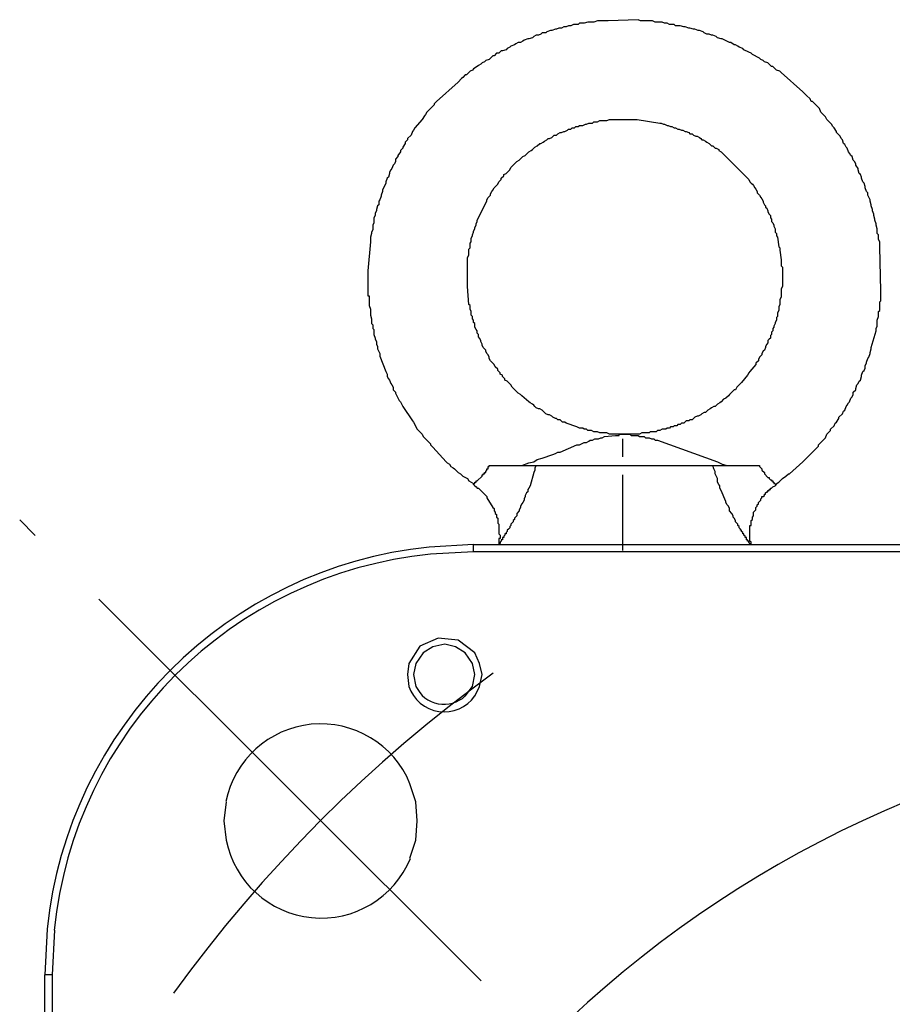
# Model space of a CAD drawing. Header units: millimetres. Extents: x 32176 to 34219, y 9943 to 11279.
# Tile 31 of 59: x 32448 to 32479, y 10368 to 10402. Entities that reach past the tile are written whole.
import ezdxf

# ---------------------------------------------------------------- set-up
doc = ezdxf.new("R2010")
doc.units = ezdxf.units.MM
doc.linetypes.add('CENTER2', pattern=[28.575, 19.05, -3.175, 3.175, -3.175])
doc.layers.add('Center', color=1, linetype='CENTER2')
doc.layers.add('Z_entity', color=7, linetype='Continuous')

msp = doc.modelspace()

# ---------------------------------------------------------------- linework, layer by layer
at = {"layer": 'Center'}
msp.add_line((32464.194, 10368.446), (32447.922, 10384.7), dxfattribs=at)
msp.add_arc((32494.28, 10338.355), 50.551, 125.9242, 144.078, dxfattribs=at)
at = {"layer": 'Z_entity', "color": 7}
for p, q in [((32467.106, 10402.084), (32467.021, 10402.041)), ((32467.191, 10402.084), (32467.106, 10402.084)), ((32467.276, 10402.126), (32467.191, 10402.084)), ((32467.36, 10402.126), (32467.276, 10402.126)), ((32467.445, 10402.169), (32467.36, 10402.126)), ((32467.615, 10402.169), (32467.445, 10402.169)), ((32467.657, 10402.211), (32467.615, 10402.169)), ((32467.826, 10402.211), (32467.657, 10402.211)), ((32467.953, 10402.253), (32467.826, 10402.211)), ((32468.165, 10402.253), (32467.953, 10402.253)), ((32468.292, 10402.296), (32468.165, 10402.253)), ((32468.674, 10402.296), (32468.292, 10402.296)), ((32469.733, 10402.338), (32468.674, 10402.296)), ((32469.817, 10402.296), (32469.733, 10402.338)), ((32470.241, 10402.296), (32469.817, 10402.296)), ((32470.326, 10402.253), (32470.241, 10402.296)), ((32470.58, 10402.253), (32470.326, 10402.253)), ((32470.664, 10402.211), (32470.58, 10402.253)), ((32470.749, 10402.211), (32470.664, 10402.211)), ((32470.834, 10402.169), (32470.749, 10402.211)), ((32471.003, 10402.169), (32470.834, 10402.169)), ((32471.046, 10402.126), (32471.003, 10402.169)), ((32471.215, 10402.126), (32471.046, 10402.126)), ((32471.342, 10402.084), (32471.215, 10402.126)), ((32471.385, 10402.084), (32471.342, 10402.084)), ((32471.512, 10402.041), (32471.385, 10402.084)), ((32466.047, 10401.745), (32466.005, 10401.703)), ((32466.132, 10401.787), (32466.047, 10401.745)), ((32466.217, 10401.787), (32466.132, 10401.787)), ((32466.301, 10401.83), (32466.217, 10401.787)), ((32466.344, 10401.872), (32466.301, 10401.83)), ((32466.471, 10401.872), (32466.344, 10401.872)), ((32466.513, 10401.914), (32466.471, 10401.872)), ((32466.64, 10401.957), (32466.513, 10401.914)), ((32466.683, 10401.957), (32466.64, 10401.957)), ((32466.81, 10401.999), (32466.683, 10401.957)), ((32466.852, 10401.999), (32466.81, 10401.999)), ((32466.937, 10402.041), (32466.852, 10401.999)), ((32467.021, 10402.041), (32466.937, 10402.041)), ((32471.554, 10402.041), (32471.512, 10402.041)), ((32471.681, 10401.999), (32471.554, 10402.041)), ((32471.723, 10401.999), (32471.681, 10401.999)), ((32471.851, 10401.957), (32471.723, 10401.999)), ((32471.893, 10401.957), (32471.851, 10401.957)), ((32472.02, 10401.914), (32471.893, 10401.957)), ((32472.062, 10401.872), (32472.02, 10401.914)), ((32472.147, 10401.83), (32472.062, 10401.872)), ((32472.232, 10401.83), (32472.147, 10401.83)), ((32472.316, 10401.787), (32472.232, 10401.83)), ((32472.359, 10401.787), (32472.316, 10401.787)), ((32472.486, 10401.745), (32472.359, 10401.787)), ((32472.528, 10401.703), (32472.486, 10401.745)), ((32465.242, 10401.406), (32465.2, 10401.364)), ((32465.369, 10401.448), (32465.242, 10401.406)), ((32465.412, 10401.491), (32465.369, 10401.448)), ((32465.497, 10401.533), (32465.412, 10401.491)), ((32465.581, 10401.533), (32465.497, 10401.533)), ((32465.666, 10401.576), (32465.581, 10401.533)), ((32465.708, 10401.618), (32465.666, 10401.576)), ((32465.835, 10401.66), (32465.708, 10401.618)), ((32465.878, 10401.66), (32465.835, 10401.66)), ((32466.005, 10401.703), (32465.878, 10401.66)), ((32472.655, 10401.66), (32472.528, 10401.703)), ((32472.698, 10401.66), (32472.655, 10401.66)), ((32472.952, 10401.533), (32472.698, 10401.66)), ((32472.994, 10401.533), (32472.952, 10401.533)), ((32473.121, 10401.448), (32472.994, 10401.533)), ((32473.164, 10401.448), (32473.121, 10401.448)), ((32473.248, 10401.406), (32473.164, 10401.448)), ((32473.291, 10401.364), (32473.248, 10401.406)), ((32464.607, 10401.067), (32464.48, 10400.94)), ((32464.649, 10401.067), (32464.607, 10401.067)), ((32464.734, 10401.152), (32464.649, 10401.067)), ((32464.819, 10401.152), (32464.734, 10401.152)), ((32464.903, 10401.237), (32464.819, 10401.152)), ((32464.946, 10401.237), (32464.903, 10401.237)), ((32465.073, 10401.279), (32464.946, 10401.237)), ((32465.115, 10401.321), (32465.073, 10401.279)), ((32465.2, 10401.364), (32465.115, 10401.321)), ((32473.418, 10401.321), (32473.291, 10401.364)), ((32473.46, 10401.279), (32473.418, 10401.321)), ((32473.63, 10401.194), (32473.46, 10401.279)), ((32473.714, 10401.152), (32473.63, 10401.194)), ((32473.757, 10401.11), (32473.714, 10401.152)), ((32474.011, 10400.982), (32473.757, 10401.11)), ((32464.056, 10400.686), (32463.929, 10400.601)), ((32464.099, 10400.728), (32464.056, 10400.686)), ((32464.183, 10400.771), (32464.099, 10400.728)), ((32464.226, 10400.813), (32464.183, 10400.771)), ((32464.31, 10400.855), (32464.226, 10400.813)), ((32464.353, 10400.898), (32464.31, 10400.855)), ((32464.48, 10400.94), (32464.353, 10400.898)), ((32474.053, 10400.94), (32474.011, 10400.982)), ((32474.138, 10400.898), (32474.053, 10400.94)), ((32474.18, 10400.855), (32474.138, 10400.898)), ((32474.307, 10400.813), (32474.18, 10400.855)), ((32474.434, 10400.686), (32474.307, 10400.813)), ((32474.477, 10400.686), (32474.434, 10400.686)), ((32474.604, 10400.559), (32474.477, 10400.686)), ((32463.633, 10400.389), (32463.548, 10400.305)), ((32463.675, 10400.389), (32463.633, 10400.389)), ((32463.802, 10400.517), (32463.675, 10400.389)), ((32463.887, 10400.559), (32463.802, 10400.517)), ((32463.929, 10400.601), (32463.887, 10400.559)), ((32474.731, 10400.517), (32474.604, 10400.559)), ((32474.773, 10400.474), (32474.731, 10400.517)), ((32475.536, 10399.796), (32474.773, 10400.474)), ((32463.379, 10400.135), (32462.616, 10399.458)), ((32463.506, 10400.262), (32463.379, 10400.135)), ((32463.548, 10400.305), (32463.506, 10400.262)), ((32475.621, 10399.712), (32475.536, 10399.796)), ((32475.663, 10399.669), (32475.621, 10399.712)), ((32475.79, 10399.542), (32475.663, 10399.669)), ((32462.531, 10399.33), (32462.447, 10399.246)), ((32462.616, 10399.458), (32462.531, 10399.373)), ((32462.531, 10399.373), (32462.531, 10399.33)), ((32475.832, 10399.458), (32475.79, 10399.542)), ((32475.875, 10399.458), (32475.832, 10399.458)), ((32476.087, 10399.246), (32475.875, 10399.458)), ((32462.192, 10398.949), (32462.108, 10398.822)), ((32462.235, 10398.992), (32462.192, 10398.949)), ((32462.277, 10399.076), (32462.235, 10398.992)), ((32462.404, 10399.203), (32462.277, 10399.076)), ((32462.447, 10399.246), (32462.404, 10399.203)), ((32476.129, 10399.203), (32476.087, 10399.246)), ((32476.171, 10399.076), (32476.129, 10399.203)), ((32476.341, 10398.907), (32476.171, 10399.076)), ((32462.108, 10398.822), (32461.854, 10398.526)), ((32467.615, 10398.568), (32467.657, 10398.61)), ((32467.657, 10398.61), (32467.784, 10398.61)), ((32467.784, 10398.61), (32467.869, 10398.653)), ((32467.869, 10398.653), (32467.911, 10398.653)), ((32467.911, 10398.653), (32467.996, 10398.695)), ((32467.996, 10398.695), (32468.123, 10398.695)), ((32468.123, 10398.695), (32468.165, 10398.737)), ((32468.165, 10398.737), (32468.292, 10398.737)), ((32468.292, 10398.737), (32468.377, 10398.78)), ((32468.377, 10398.78), (32468.631, 10398.78)), ((32468.631, 10398.78), (32468.716, 10398.822)), ((32468.716, 10398.822), (32468.758, 10398.822)), ((32468.758, 10398.822), (32469.563, 10398.822)), ((32469.563, 10398.822), (32469.69, 10398.822)), ((32469.69, 10398.822), (32470.495, 10398.695)), ((32470.495, 10398.695), (32470.537, 10398.695)), ((32470.537, 10398.695), (32470.622, 10398.653)), ((32470.622, 10398.653), (32470.664, 10398.653)), ((32470.664, 10398.653), (32470.749, 10398.61)), ((32470.749, 10398.61), (32470.792, 10398.61)), ((32470.792, 10398.61), (32470.876, 10398.568)), ((32476.383, 10398.822), (32476.341, 10398.907)), ((32476.552, 10398.653), (32476.383, 10398.822)), ((32476.595, 10398.568), (32476.552, 10398.653)), ((32461.726, 10398.271), (32461.599, 10398.144)), ((32461.769, 10398.399), (32461.726, 10398.271)), ((32461.811, 10398.441), (32461.769, 10398.399)), ((32461.854, 10398.526), (32461.811, 10398.441)), ((32466.683, 10398.187), (32466.767, 10398.271)), ((32466.767, 10398.271), (32466.852, 10398.271)), ((32466.852, 10398.271), (32466.894, 10398.314)), ((32466.894, 10398.314), (32466.979, 10398.356)), ((32466.979, 10398.356), (32467.021, 10398.356)), ((32467.021, 10398.356), (32467.106, 10398.399)), ((32467.106, 10398.399), (32467.149, 10398.399)), ((32467.149, 10398.399), (32467.233, 10398.441)), ((32467.233, 10398.441), (32467.276, 10398.483)), ((32467.276, 10398.483), (32467.36, 10398.483)), ((32467.36, 10398.483), (32467.403, 10398.526)), ((32467.403, 10398.526), (32467.487, 10398.526)), ((32467.487, 10398.526), (32467.53, 10398.568)), ((32467.53, 10398.568), (32467.615, 10398.568)), ((32470.876, 10398.568), (32470.919, 10398.568)), ((32470.919, 10398.568), (32471.003, 10398.526)), ((32471.003, 10398.526), (32471.046, 10398.526)), ((32471.046, 10398.526), (32471.13, 10398.483)), ((32471.13, 10398.483), (32471.173, 10398.483)), ((32471.173, 10398.483), (32471.257, 10398.441)), ((32471.257, 10398.441), (32471.3, 10398.441)), ((32471.3, 10398.441), (32471.385, 10398.399)), ((32471.385, 10398.399), (32471.427, 10398.399)), ((32471.427, 10398.399), (32471.512, 10398.356)), ((32471.512, 10398.356), (32471.554, 10398.314)), ((32471.554, 10398.314), (32471.639, 10398.314)), ((32471.639, 10398.314), (32471.681, 10398.271)), ((32471.681, 10398.271), (32471.766, 10398.229)), ((32476.637, 10398.526), (32476.595, 10398.568)), ((32476.722, 10398.399), (32476.637, 10398.526)), ((32476.722, 10398.356), (32476.722, 10398.399)), ((32476.849, 10398.229), (32476.722, 10398.356)), ((32461.515, 10397.975), (32461.43, 10397.848)), ((32461.599, 10398.102), (32461.515, 10398.017)), ((32461.515, 10398.017), (32461.515, 10397.975)), ((32461.599, 10398.144), (32461.599, 10398.102)), ((32466.174, 10397.89), (32466.259, 10397.975)), ((32466.259, 10397.975), (32466.301, 10397.975)), ((32466.301, 10397.975), (32466.386, 10398.017)), ((32466.386, 10398.017), (32466.428, 10398.06)), ((32466.428, 10398.06), (32466.513, 10398.102)), ((32466.513, 10398.102), (32466.556, 10398.144)), ((32466.556, 10398.144), (32466.598, 10398.144)), ((32466.598, 10398.144), (32466.683, 10398.187)), ((32471.766, 10398.229), (32471.808, 10398.229)), ((32471.808, 10398.229), (32471.893, 10398.187)), ((32471.893, 10398.187), (32471.935, 10398.144)), ((32471.935, 10398.144), (32471.978, 10398.102)), ((32471.978, 10398.102), (32472.02, 10398.102)), ((32472.02, 10398.102), (32472.105, 10398.06)), ((32472.105, 10398.06), (32472.147, 10398.017)), ((32472.147, 10398.017), (32472.232, 10397.975)), ((32472.232, 10397.975), (32472.274, 10397.933)), ((32472.274, 10397.933), (32472.316, 10397.89)), ((32476.891, 10398.144), (32476.849, 10398.229)), ((32476.934, 10398.102), (32476.891, 10398.144)), ((32476.976, 10397.975), (32476.934, 10398.102)), ((32477.018, 10397.933), (32476.976, 10397.975)), ((32477.061, 10397.848), (32477.018, 10397.933)), ((32461.345, 10397.678), (32461.261, 10397.551)), ((32461.43, 10397.805), (32461.345, 10397.721)), ((32461.345, 10397.721), (32461.345, 10397.678)), ((32461.43, 10397.848), (32461.43, 10397.805)), ((32465.751, 10397.551), (32465.793, 10397.594)), ((32465.793, 10397.594), (32465.878, 10397.678)), ((32465.878, 10397.678), (32465.962, 10397.721)), ((32465.962, 10397.721), (32466.005, 10397.763)), ((32466.005, 10397.763), (32466.047, 10397.805)), ((32466.047, 10397.805), (32466.09, 10397.848)), ((32466.09, 10397.848), (32466.174, 10397.89)), ((32472.316, 10397.89), (32472.359, 10397.89)), ((32472.359, 10397.89), (32472.444, 10397.805)), ((32472.444, 10397.805), (32472.486, 10397.805)), ((32472.486, 10397.805), (32472.571, 10397.763)), ((32472.571, 10397.763), (32472.571, 10397.721)), ((32472.571, 10397.721), (32472.655, 10397.678)), ((32472.655, 10397.678), (32472.74, 10397.594)), ((32472.74, 10397.594), (32472.782, 10397.551)), ((32477.103, 10397.805), (32477.061, 10397.848)), ((32477.146, 10397.678), (32477.103, 10397.805)), ((32477.188, 10397.636), (32477.146, 10397.678)), ((32477.23, 10397.551), (32477.188, 10397.636)), ((32461.091, 10397.212), (32461.049, 10397.085)), ((32461.133, 10397.255), (32461.091, 10397.212)), ((32461.176, 10397.34), (32461.133, 10397.255)), ((32461.261, 10397.509), (32461.176, 10397.424)), ((32461.176, 10397.424), (32461.176, 10397.34)), ((32461.261, 10397.551), (32461.261, 10397.509)), ((32465.242, 10397.128), (32465.454, 10397.34)), ((32465.454, 10397.34), (32465.539, 10397.382)), ((32465.539, 10397.382), (32465.666, 10397.509)), ((32465.666, 10397.509), (32465.751, 10397.551)), ((32472.782, 10397.551), (32473.503, 10396.831)), ((32477.273, 10397.509), (32477.23, 10397.551)), ((32477.315, 10397.382), (32477.273, 10397.509)), ((32477.357, 10397.34), (32477.315, 10397.382)), ((32477.4, 10397.255), (32477.357, 10397.34)), ((32477.4, 10397.212), (32477.4, 10397.255)), ((32477.484, 10397.085), (32477.4, 10397.212)), ((32460.964, 10396.916), (32460.922, 10396.789)), ((32461.006, 10397.043), (32460.964, 10396.958)), ((32460.964, 10396.958), (32460.964, 10396.916)), ((32461.049, 10397.085), (32461.006, 10397.043)), ((32464.988, 10396.874), (32465.073, 10396.916)), ((32464.988, 10396.831), (32464.988, 10396.874)), ((32465.073, 10396.916), (32465.2, 10397.043)), ((32465.2, 10397.043), (32465.242, 10397.128)), ((32477.484, 10397.043), (32477.484, 10397.085)), ((32477.527, 10396.916), (32477.484, 10397.043)), ((32477.569, 10396.874), (32477.527, 10396.916)), ((32477.611, 10396.789), (32477.569, 10396.874)), ((32460.837, 10396.577), (32460.795, 10396.492)), ((32460.879, 10396.746), (32460.837, 10396.619)), ((32460.837, 10396.619), (32460.837, 10396.577)), ((32460.922, 10396.789), (32460.879, 10396.746)), ((32464.734, 10396.492), (32464.776, 10396.535)), ((32464.776, 10396.535), (32464.819, 10396.619)), ((32464.819, 10396.619), (32464.903, 10396.704)), ((32464.903, 10396.746), (32464.988, 10396.831)), ((32464.903, 10396.704), (32464.903, 10396.746)), ((32473.503, 10396.831), (32473.63, 10396.704)), ((32473.63, 10396.704), (32473.672, 10396.619)), ((32473.672, 10396.619), (32473.714, 10396.577)), ((32473.714, 10396.577), (32473.757, 10396.535)), ((32473.757, 10396.535), (32473.799, 10396.492)), ((32477.611, 10396.746), (32477.611, 10396.789)), ((32477.654, 10396.619), (32477.611, 10396.746)), ((32477.696, 10396.577), (32477.654, 10396.619)), ((32477.739, 10396.45), (32477.696, 10396.577)), ((32460.71, 10396.281), (32460.667, 10396.153)), ((32460.752, 10396.408), (32460.71, 10396.323)), ((32460.71, 10396.323), (32460.71, 10396.281)), ((32460.795, 10396.492), (32460.752, 10396.408)), ((32464.522, 10396.196), (32464.565, 10396.281)), ((32464.522, 10396.153), (32464.522, 10396.196)), ((32464.565, 10396.281), (32464.607, 10396.323)), ((32464.607, 10396.323), (32464.649, 10396.408)), ((32464.649, 10396.408), (32464.734, 10396.492)), ((32473.799, 10396.492), (32473.841, 10396.408)), ((32473.841, 10396.408), (32473.884, 10396.365)), ((32473.884, 10396.365), (32473.926, 10396.281)), ((32473.926, 10396.281), (32473.926, 10396.238)), ((32473.926, 10396.238), (32474.011, 10396.153)), ((32477.739, 10396.408), (32477.739, 10396.45)), ((32477.781, 10396.281), (32477.739, 10396.408)), ((32477.823, 10396.238), (32477.781, 10396.281)), ((32477.823, 10396.153), (32477.823, 10396.238)), ((32460.625, 10395.984), (32460.583, 10395.942)), ((32460.583, 10395.942), (32460.583, 10395.815)), ((32460.667, 10396.111), (32460.625, 10395.984)), ((32460.667, 10396.153), (32460.667, 10396.111)), ((32464.056, 10395.264), (32464.395, 10395.942)), ((32464.395, 10395.984), (32464.438, 10396.069)), ((32464.395, 10395.942), (32464.395, 10395.984)), ((32464.438, 10396.069), (32464.522, 10396.153)), ((32474.011, 10396.153), (32474.053, 10396.069)), ((32474.053, 10396.069), (32474.096, 10396.026)), ((32474.096, 10396.026), (32474.138, 10395.942)), ((32474.138, 10395.942), (32474.138, 10395.899)), ((32474.138, 10395.899), (32474.18, 10395.815)), ((32477.908, 10395.984), (32477.823, 10396.153)), ((32477.908, 10395.942), (32477.908, 10395.984)), ((32477.95, 10395.815), (32477.908, 10395.942)), ((32460.498, 10395.603), (32460.456, 10395.518)), ((32460.456, 10395.518), (32460.456, 10395.433)), ((32460.54, 10395.772), (32460.498, 10395.645)), ((32460.498, 10395.645), (32460.498, 10395.603)), ((32460.583, 10395.815), (32460.54, 10395.772)), ((32474.18, 10395.815), (32474.223, 10395.772)), ((32474.223, 10395.772), (32474.223, 10395.73)), ((32474.223, 10395.73), (32474.265, 10395.687)), ((32474.265, 10395.687), (32474.307, 10395.603)), ((32474.307, 10395.603), (32474.307, 10395.56)), ((32474.307, 10395.56), (32474.35, 10395.476)), ((32474.35, 10395.476), (32474.392, 10395.433)), ((32477.95, 10395.772), (32477.95, 10395.815)), ((32477.993, 10395.645), (32477.95, 10395.772)), ((32477.993, 10395.603), (32477.993, 10395.645)), ((32478.035, 10395.476), (32477.993, 10395.603)), ((32478.035, 10395.433), (32478.035, 10395.476)), ((32460.413, 10395.179), (32460.371, 10395.094)), ((32460.456, 10395.433), (32460.413, 10395.349)), ((32460.413, 10395.349), (32460.413, 10395.179)), ((32464.014, 10395.137), (32464.056, 10395.222)), ((32464.014, 10395.094), (32464.014, 10395.137)), ((32464.056, 10395.222), (32464.056, 10395.264)), ((32474.392, 10395.433), (32474.392, 10395.349)), ((32474.392, 10395.349), (32474.434, 10395.306)), ((32474.434, 10395.306), (32474.434, 10395.222)), ((32474.434, 10395.222), (32474.477, 10395.179)), ((32474.477, 10395.179), (32474.519, 10395.094)), ((32478.077, 10395.306), (32478.035, 10395.433)), ((32478.077, 10395.264), (32478.077, 10395.306)), ((32478.12, 10395.137), (32478.077, 10395.264)), ((32478.12, 10395.094), (32478.12, 10395.137)), ((32460.329, 10394.798), (32460.286, 10394.671)), ((32460.371, 10394.925), (32460.329, 10394.84)), ((32460.329, 10394.84), (32460.329, 10394.798)), ((32460.371, 10395.094), (32460.371, 10394.925)), ((32463.887, 10394.756), (32463.929, 10394.84)), ((32463.929, 10394.883), (32463.972, 10394.967)), ((32463.929, 10394.84), (32463.929, 10394.883)), ((32463.972, 10395.01), (32464.014, 10395.094)), ((32463.972, 10394.967), (32463.972, 10395.01)), ((32474.519, 10395.094), (32474.519, 10395.052)), ((32474.519, 10395.052), (32474.562, 10394.967)), ((32474.562, 10394.967), (32474.562, 10394.84)), ((32474.562, 10394.84), (32474.604, 10394.798)), ((32474.604, 10394.798), (32474.604, 10394.713)), ((32478.162, 10394.967), (32478.12, 10395.094)), ((32478.162, 10394.798), (32478.162, 10394.967)), ((32478.205, 10394.756), (32478.162, 10394.798)), ((32460.286, 10394.501), (32460.202, 10393.485)), ((32460.286, 10394.671), (32460.286, 10394.501)), ((32463.802, 10394.459), (32463.844, 10394.501)), ((32463.802, 10394.29), (32463.802, 10394.459)), ((32463.844, 10394.628), (32463.887, 10394.713)), ((32463.844, 10394.501), (32463.844, 10394.628)), ((32463.887, 10394.713), (32463.887, 10394.756)), ((32474.604, 10394.713), (32474.646, 10394.671)), ((32474.646, 10394.671), (32474.689, 10394.332)), ((32478.205, 10394.586), (32478.205, 10394.756)), ((32478.247, 10394.501), (32478.205, 10394.586)), ((32478.247, 10394.332), (32478.247, 10394.501)), ((32463.76, 10394.247), (32463.802, 10394.29)), ((32463.76, 10394.035), (32463.76, 10394.247)), ((32474.689, 10394.332), (32474.731, 10394.29)), ((32474.731, 10394.29), (32474.731, 10394.205)), ((32474.731, 10394.205), (32474.773, 10393.866)), ((32478.289, 10392.765), (32478.247, 10394.332)), ((32463.717, 10393.951), (32463.76, 10394.035)), ((32463.717, 10393.273), (32463.717, 10393.951)), ((32474.773, 10393.866), (32474.773, 10393.654)), ((32460.202, 10393.485), (32460.202, 10393.273)), ((32474.773, 10393.654), (32474.816, 10393.612)), ((32474.816, 10393.612), (32474.816, 10393.358)), ((32460.202, 10393.273), (32460.202, 10393.188)), ((32460.202, 10393.188), (32460.202, 10392.68)), ((32463.717, 10392.934), (32463.717, 10393.273)), ((32474.816, 10393.358), (32474.816, 10392.976)), ((32463.76, 10392.299), (32463.717, 10392.934)), ((32474.816, 10392.934), (32474.773, 10392.849)), ((32474.773, 10392.849), (32474.773, 10392.553)), ((32474.816, 10392.976), (32474.816, 10392.934)), ((32478.289, 10392.426), (32478.289, 10392.765)), ((32460.202, 10392.68), (32460.202, 10392.595)), ((32460.202, 10392.595), (32460.244, 10392.595)), ((32460.244, 10392.595), (32460.244, 10392.256)), ((32474.773, 10392.553), (32474.731, 10392.468)), ((32474.731, 10392.468), (32474.731, 10392.299)), ((32478.247, 10392.383), (32478.289, 10392.426)), ((32478.247, 10392.087), (32478.247, 10392.383)), ((32460.244, 10392.256), (32460.286, 10392.129)), ((32460.286, 10392.129), (32460.286, 10391.917)), ((32463.802, 10392.256), (32463.76, 10392.299)), ((32463.802, 10392.129), (32463.802, 10392.256)), ((32463.844, 10392.045), (32463.802, 10392.129)), ((32463.844, 10391.917), (32463.844, 10392.045)), ((32474.689, 10392.087), (32474.646, 10392.002)), ((32474.646, 10392.002), (32474.646, 10391.875)), ((32474.731, 10392.299), (32474.689, 10392.214)), ((32474.689, 10392.214), (32474.689, 10392.087)), ((32478.205, 10392.045), (32478.247, 10392.087)), ((32478.205, 10391.875), (32478.205, 10392.045)), ((32460.286, 10391.917), (32460.329, 10391.79)), ((32460.329, 10391.79), (32460.329, 10391.621)), ((32463.887, 10391.875), (32463.844, 10391.917)), ((32463.887, 10391.79), (32463.887, 10391.875)), ((32463.929, 10391.748), (32463.887, 10391.79)), ((32463.929, 10391.663), (32463.929, 10391.748)), ((32463.972, 10391.621), (32463.929, 10391.663)), ((32474.604, 10391.748), (32474.562, 10391.663)), ((32474.562, 10391.663), (32474.562, 10391.621)), ((32474.646, 10391.875), (32474.604, 10391.833)), ((32474.604, 10391.833), (32474.604, 10391.748)), ((32478.162, 10391.748), (32478.205, 10391.875)), ((32478.162, 10391.536), (32478.162, 10391.748)), ((32460.329, 10391.621), (32460.371, 10391.579)), ((32460.371, 10391.579), (32460.371, 10391.451)), ((32460.371, 10391.451), (32460.413, 10391.409)), ((32460.413, 10391.409), (32460.413, 10391.24)), ((32463.972, 10391.494), (32463.972, 10391.621)), ((32464.014, 10391.409), (32463.972, 10391.494)), ((32464.056, 10391.367), (32464.014, 10391.409)), ((32464.056, 10391.282), (32464.056, 10391.367)), ((32474.477, 10391.367), (32474.434, 10391.324)), ((32474.434, 10391.324), (32474.434, 10391.24)), ((32474.519, 10391.494), (32474.477, 10391.451)), ((32474.477, 10391.451), (32474.477, 10391.367)), ((32474.562, 10391.621), (32474.519, 10391.536)), ((32474.519, 10391.536), (32474.519, 10391.494)), ((32477.95, 10390.774), (32478.12, 10391.367)), ((32478.12, 10391.451), (32478.162, 10391.536)), ((32478.12, 10391.367), (32478.12, 10391.451)), ((32460.413, 10391.24), (32460.456, 10391.113)), ((32460.456, 10391.113), (32460.456, 10391.07)), ((32460.456, 10391.07), (32460.498, 10390.986)), ((32460.498, 10390.986), (32460.498, 10390.901)), ((32464.099, 10391.24), (32464.056, 10391.282)), ((32464.099, 10391.155), (32464.099, 10391.24)), ((32464.141, 10391.113), (32464.099, 10391.155)), ((32464.183, 10391.028), (32464.141, 10391.113)), ((32464.183, 10390.986), (32464.183, 10391.028)), ((32464.226, 10390.901), (32464.183, 10390.986)), ((32474.35, 10391.07), (32474.307, 10391.028)), ((32474.307, 10391.028), (32474.307, 10390.943)), ((32474.392, 10391.113), (32474.35, 10391.07)), ((32474.434, 10391.24), (32474.392, 10391.197)), ((32474.392, 10391.197), (32474.392, 10391.113)), ((32460.498, 10390.901), (32460.54, 10390.816)), ((32460.54, 10390.816), (32460.54, 10390.731)), ((32460.54, 10390.731), (32460.625, 10390.562)), ((32464.226, 10390.858), (32464.226, 10390.901)), ((32464.268, 10390.774), (32464.226, 10390.858)), ((32464.31, 10390.731), (32464.268, 10390.774)), ((32464.353, 10390.689), (32464.31, 10390.731)), ((32464.353, 10390.647), (32464.353, 10390.689)), ((32464.395, 10390.562), (32464.353, 10390.647)), ((32474.138, 10390.647), (32474.096, 10390.562)), ((32474.18, 10390.689), (32474.138, 10390.647)), ((32474.223, 10390.774), (32474.18, 10390.689)), ((32474.265, 10390.901), (32474.223, 10390.816)), ((32474.223, 10390.816), (32474.223, 10390.774)), ((32474.307, 10390.943), (32474.265, 10390.901)), ((32477.908, 10390.604), (32477.95, 10390.731)), ((32477.95, 10390.731), (32477.95, 10390.774)), ((32460.625, 10390.562), (32460.625, 10390.477)), ((32460.625, 10390.477), (32460.837, 10389.927)), ((32464.438, 10390.52), (32464.395, 10390.562)), ((32464.48, 10390.435), (32464.438, 10390.52)), ((32464.48, 10390.392), (32464.48, 10390.435)), ((32464.522, 10390.308), (32464.48, 10390.392)), ((32464.649, 10390.181), (32464.522, 10390.308)), ((32473.969, 10390.308), (32473.884, 10390.223)), ((32474.011, 10390.435), (32473.969, 10390.35)), ((32473.969, 10390.35), (32473.969, 10390.308)), ((32474.096, 10390.52), (32474.011, 10390.435)), ((32474.096, 10390.562), (32474.096, 10390.52)), ((32477.781, 10390.265), (32477.823, 10390.392)), ((32477.781, 10390.223), (32477.781, 10390.265)), ((32477.823, 10390.392), (32477.866, 10390.435)), ((32477.866, 10390.435), (32477.908, 10390.562)), ((32477.908, 10390.562), (32477.908, 10390.604)), ((32460.837, 10389.927), (32460.879, 10389.842)), ((32464.692, 10390.096), (32464.649, 10390.181)), ((32464.776, 10390.011), (32464.692, 10390.096)), ((32464.776, 10389.969), (32464.776, 10390.011)), ((32464.861, 10389.884), (32464.776, 10389.969)), ((32473.672, 10389.927), (32473.63, 10389.884)), ((32473.884, 10390.181), (32473.672, 10389.927)), ((32473.884, 10390.223), (32473.884, 10390.181)), ((32477.611, 10389.799), (32477.654, 10389.927)), ((32477.654, 10389.927), (32477.696, 10389.969)), ((32477.696, 10389.969), (32477.739, 10390.054)), ((32477.739, 10390.138), (32477.781, 10390.223)), ((32477.739, 10390.054), (32477.739, 10390.138)), ((32460.879, 10389.842), (32460.879, 10389.757)), ((32460.879, 10389.757), (32460.922, 10389.672)), ((32460.922, 10389.672), (32460.964, 10389.63)), ((32460.964, 10389.63), (32461.006, 10389.503)), ((32464.861, 10389.842), (32464.861, 10389.884)), ((32464.946, 10389.799), (32464.861, 10389.842)), ((32464.946, 10389.757), (32464.946, 10389.799)), ((32465.031, 10389.672), (32464.946, 10389.757)), ((32465.031, 10389.63), (32465.031, 10389.672)), ((32465.115, 10389.588), (32465.031, 10389.63)), ((32465.242, 10389.461), (32465.115, 10389.588)), ((32473.587, 10389.799), (32473.375, 10389.545)), ((32473.63, 10389.884), (32473.587, 10389.799)), ((32477.484, 10389.503), (32477.527, 10389.588)), ((32477.527, 10389.588), (32477.569, 10389.63)), ((32477.569, 10389.63), (32477.611, 10389.757)), ((32477.611, 10389.757), (32477.611, 10389.799)), ((32461.006, 10389.503), (32461.049, 10389.461)), ((32461.049, 10389.461), (32461.091, 10389.376)), ((32461.091, 10389.376), (32461.091, 10389.291)), ((32461.091, 10389.291), (32461.176, 10389.206)), ((32465.285, 10389.376), (32465.242, 10389.461)), ((32465.497, 10389.164), (32465.285, 10389.376)), ((32473.121, 10389.291), (32472.952, 10389.122)), ((32473.164, 10389.291), (32473.121, 10389.291)), ((32473.206, 10389.376), (32473.164, 10389.291)), ((32473.291, 10389.461), (32473.206, 10389.376)), ((32473.333, 10389.503), (32473.291, 10389.461)), ((32473.375, 10389.545), (32473.333, 10389.503)), ((32477.315, 10389.206), (32477.4, 10389.291)), ((32477.4, 10389.333), (32477.442, 10389.461)), ((32477.4, 10389.291), (32477.4, 10389.333)), ((32477.442, 10389.461), (32477.484, 10389.503)), ((32461.176, 10389.206), (32461.176, 10389.164)), ((32461.176, 10389.164), (32461.303, 10388.91)), ((32461.303, 10388.91), (32461.345, 10388.868)), ((32465.581, 10389.122), (32465.497, 10389.164)), ((32465.624, 10389.079), (32465.581, 10389.122)), ((32465.878, 10388.868), (32465.624, 10389.079)), ((32472.74, 10388.952), (32472.655, 10388.868)), ((32472.825, 10388.995), (32472.74, 10388.952)), ((32472.91, 10389.079), (32472.825, 10388.995)), ((32472.952, 10389.122), (32472.91, 10389.079)), ((32477.188, 10388.868), (32477.23, 10388.995)), ((32477.23, 10388.995), (32477.273, 10389.037)), ((32477.273, 10389.037), (32477.315, 10389.122)), ((32477.315, 10389.122), (32477.315, 10389.206)), ((32461.345, 10388.868), (32461.43, 10388.698)), ((32461.43, 10388.698), (32461.769, 10388.19)), ((32465.92, 10388.825), (32465.878, 10388.868)), ((32466.005, 10388.783), (32465.92, 10388.825)), ((32466.047, 10388.74), (32466.005, 10388.783)), ((32466.09, 10388.698), (32466.047, 10388.74)), ((32466.132, 10388.656), (32466.09, 10388.698)), ((32466.217, 10388.613), (32466.132, 10388.656)), ((32466.259, 10388.613), (32466.217, 10388.613)), ((32466.344, 10388.571), (32466.259, 10388.613)), ((32466.471, 10388.444), (32466.344, 10388.571)), ((32472.189, 10388.571), (32472.105, 10388.486)), ((32472.274, 10388.613), (32472.189, 10388.571)), ((32472.316, 10388.656), (32472.274, 10388.613)), ((32472.401, 10388.698), (32472.316, 10388.656)), ((32472.444, 10388.698), (32472.401, 10388.698)), ((32472.528, 10388.783), (32472.444, 10388.698)), ((32472.613, 10388.825), (32472.528, 10388.783)), ((32472.655, 10388.868), (32472.613, 10388.825)), ((32476.934, 10388.444), (32476.976, 10388.529)), ((32476.976, 10388.529), (32477.018, 10388.571)), ((32477.018, 10388.571), (32477.061, 10388.698)), ((32477.061, 10388.698), (32477.103, 10388.74)), ((32477.103, 10388.74), (32477.146, 10388.825)), ((32477.146, 10388.825), (32477.188, 10388.868)), ((32461.769, 10388.19), (32461.811, 10388.147)), ((32466.556, 10388.402), (32466.471, 10388.444)), ((32466.598, 10388.402), (32466.556, 10388.402)), ((32466.683, 10388.359), (32466.598, 10388.402)), ((32466.725, 10388.317), (32466.683, 10388.359)), ((32466.81, 10388.274), (32466.725, 10388.317)), ((32466.852, 10388.274), (32466.81, 10388.274)), ((32466.894, 10388.232), (32466.852, 10388.274)), ((32466.979, 10388.232), (32466.894, 10388.232)), ((32467.064, 10388.147), (32466.979, 10388.232)), ((32471.427, 10388.19), (32471.342, 10388.105)), ((32471.512, 10388.19), (32471.427, 10388.19)), ((32471.554, 10388.232), (32471.512, 10388.19)), ((32471.639, 10388.232), (32471.554, 10388.232)), ((32471.723, 10388.317), (32471.639, 10388.232)), ((32471.808, 10388.359), (32471.723, 10388.317)), ((32471.851, 10388.359), (32471.808, 10388.359)), ((32471.935, 10388.402), (32471.851, 10388.359)), ((32471.978, 10388.444), (32471.935, 10388.402)), ((32472.062, 10388.486), (32471.978, 10388.444)), ((32472.105, 10388.486), (32472.062, 10388.486)), ((32476.722, 10388.147), (32476.807, 10388.274)), ((32476.807, 10388.317), (32476.934, 10388.444)), ((32476.807, 10388.274), (32476.807, 10388.317)), ((32461.811, 10388.147), (32461.854, 10388.063)), ((32461.854, 10388.063), (32461.896, 10387.978)), ((32461.896, 10387.978), (32461.938, 10387.893)), ((32461.938, 10387.893), (32462.108, 10387.724)), ((32467.149, 10388.147), (32467.064, 10388.147)), ((32467.191, 10388.105), (32467.149, 10388.147)), ((32467.572, 10387.978), (32467.191, 10388.105)), ((32467.657, 10387.936), (32467.572, 10387.978)), ((32467.784, 10387.936), (32467.657, 10387.936)), ((32467.826, 10387.893), (32467.784, 10387.936)), ((32467.911, 10387.893), (32467.826, 10387.893)), ((32467.953, 10387.851), (32467.911, 10387.893)), ((32468.08, 10387.851), (32467.953, 10387.851)), ((32468.165, 10387.809), (32468.08, 10387.851)), ((32470.41, 10387.851), (32470.368, 10387.809)), ((32470.495, 10387.851), (32470.41, 10387.851)), ((32470.58, 10387.893), (32470.495, 10387.851)), ((32470.707, 10387.893), (32470.58, 10387.893)), ((32470.749, 10387.936), (32470.707, 10387.893)), ((32470.834, 10387.936), (32470.749, 10387.936)), ((32470.876, 10387.978), (32470.834, 10387.936)), ((32470.961, 10387.978), (32470.876, 10387.978)), ((32471.003, 10388.02), (32470.961, 10387.978)), ((32471.088, 10388.02), (32471.003, 10388.02)), ((32471.13, 10388.063), (32471.088, 10388.02)), ((32471.215, 10388.063), (32471.13, 10388.063)), ((32471.257, 10388.105), (32471.215, 10388.063)), ((32471.342, 10388.105), (32471.257, 10388.105)), ((32476.383, 10387.724), (32476.51, 10387.851)), ((32476.51, 10387.893), (32476.637, 10388.02)), ((32476.51, 10387.851), (32476.51, 10387.893)), ((32476.637, 10388.02), (32476.68, 10388.105)), ((32476.68, 10388.105), (32476.722, 10388.147)), ((32462.108, 10387.724), (32462.15, 10387.639)), ((32462.15, 10387.639), (32462.404, 10387.385)), ((32467.996, 10387.47), (32468.038, 10387.512)), ((32468.038, 10387.512), (32468.123, 10387.512)), ((32468.123, 10387.512), (32468.208, 10387.554)), ((32468.292, 10387.809), (32468.165, 10387.809)), ((32468.208, 10387.554), (32468.335, 10387.554)), ((32468.377, 10387.766), (32468.292, 10387.809)), ((32468.335, 10387.554), (32468.419, 10387.597)), ((32468.631, 10387.766), (32468.377, 10387.766)), ((32468.419, 10387.597), (32468.462, 10387.597)), ((32468.462, 10387.597), (32468.546, 10387.639)), ((32468.546, 10387.639), (32468.928, 10387.681)), ((32468.716, 10387.724), (32468.631, 10387.766)), ((32469.012, 10387.724), (32468.716, 10387.724)), ((32468.928, 10387.681), (32469.055, 10387.681)), ((32469.224, 10387.724), (32469.012, 10387.724)), ((32469.055, 10387.681), (32469.055, 10387.724)), ((32469.055, 10387.724), (32469.436, 10387.724)), ((32469.182, 10387.554), (32469.182, 10386.919)), ((32469.309, 10387.724), (32469.224, 10387.724)), ((32469.775, 10387.724), (32469.309, 10387.724)), ((32469.436, 10387.724), (32469.478, 10387.681)), ((32469.478, 10387.681), (32469.733, 10387.681)), ((32469.733, 10387.681), (32469.775, 10387.639)), ((32469.86, 10387.766), (32469.775, 10387.724)), ((32469.775, 10387.639), (32469.944, 10387.639)), ((32470.114, 10387.766), (32469.86, 10387.766)), ((32469.944, 10387.639), (32469.987, 10387.597)), ((32469.987, 10387.597), (32470.114, 10387.597)), ((32470.156, 10387.809), (32470.114, 10387.766)), ((32470.114, 10387.597), (32470.198, 10387.554)), ((32470.368, 10387.809), (32470.156, 10387.809)), ((32470.198, 10387.554), (32470.283, 10387.554)), ((32470.283, 10387.554), (32470.326, 10387.512)), ((32470.326, 10387.512), (32470.41, 10387.512)), ((32470.41, 10387.512), (32472.528, 10386.75)), ((32476.087, 10387.343), (32476.298, 10387.554)), ((32476.298, 10387.554), (32476.341, 10387.597)), ((32476.341, 10387.597), (32476.383, 10387.724)), ((32462.404, 10387.385), (32462.404, 10387.343)), ((32462.404, 10387.343), (32462.489, 10387.258)), ((32462.489, 10387.258), (32462.955, 10386.75)), ((32466.979, 10387.088), (32467.572, 10387.343)), ((32467.572, 10387.343), (32467.657, 10387.343)), ((32467.657, 10387.343), (32467.826, 10387.427)), ((32467.826, 10387.427), (32467.911, 10387.427)), ((32467.911, 10387.427), (32467.996, 10387.47)), ((32475.621, 10386.834), (32476.087, 10387.3)), ((32476.087, 10387.3), (32476.087, 10387.343)), ((32466.047, 10386.75), (32466.174, 10386.834)), ((32466.174, 10386.834), (32466.344, 10386.877)), ((32466.344, 10386.877), (32466.725, 10387.004)), ((32466.725, 10387.004), (32466.81, 10387.046)), ((32466.81, 10387.046), (32466.894, 10387.088)), ((32466.894, 10387.088), (32466.979, 10387.088)), ((32475.536, 10386.75), (32475.621, 10386.834)), ((32462.955, 10386.75), (32462.997, 10386.707)), ((32462.997, 10386.707), (32463.082, 10386.665)), ((32463.082, 10386.665), (32463.124, 10386.58)), ((32463.124, 10386.58), (32463.209, 10386.538)), ((32463.209, 10386.538), (32463.251, 10386.495)), ((32463.251, 10386.495), (32463.379, 10386.368)), ((32464.353, 10386.411), (32464.395, 10386.453)), ((32464.395, 10386.453), (32464.395, 10386.495)), ((32464.395, 10386.495), (32464.438, 10386.495)), ((32464.438, 10386.495), (32464.438, 10386.58)), ((32464.438, 10386.58), (32464.48, 10386.58)), ((32464.48, 10386.58), (32464.48, 10386.622)), ((32464.48, 10386.622), (32466.132, 10386.622)), ((32465.624, 10386.622), (32465.878, 10386.707)), ((32465.878, 10386.707), (32466.047, 10386.75)), ((32466.09, 10386.453), (32466.047, 10386.368)), ((32466.132, 10386.622), (32466.09, 10386.538)), ((32466.09, 10386.538), (32466.09, 10386.453)), ((32466.132, 10386.622), (32472.359, 10386.622)), ((32472.359, 10386.622), (32474.011, 10386.622)), ((32472.401, 10386.495), (32472.359, 10386.622)), ((32472.444, 10386.411), (32472.401, 10386.495)), ((32472.528, 10386.75), (32472.698, 10386.665)), ((32472.698, 10386.665), (32472.867, 10386.622)), ((32474.011, 10386.622), (32474.011, 10386.58)), ((32474.011, 10386.58), (32474.053, 10386.538)), ((32474.053, 10386.538), (32474.096, 10386.495)), ((32474.096, 10386.495), (32474.096, 10386.453)), ((32474.096, 10386.453), (32474.18, 10386.368)), ((32475.07, 10386.326), (32475.536, 10386.75)), ((32463.379, 10386.368), (32463.463, 10386.326)), ((32463.463, 10386.326), (32463.548, 10386.241)), ((32463.548, 10386.241), (32463.717, 10386.156)), ((32463.717, 10386.156), (32463.76, 10386.072)), ((32464.056, 10386.072), (32464.226, 10386.241)), ((32464.226, 10386.241), (32464.226, 10386.284)), ((32464.226, 10386.284), (32464.268, 10386.284)), ((32464.268, 10386.284), (32464.268, 10386.326)), ((32464.268, 10386.326), (32464.31, 10386.326)), ((32464.31, 10386.326), (32464.31, 10386.368)), ((32464.31, 10386.368), (32464.353, 10386.368)), ((32464.353, 10386.368), (32464.353, 10386.411)), ((32466.047, 10386.368), (32465.92, 10385.902)), ((32469.182, 10386.284), (32469.182, 10383.615)), ((32472.444, 10386.326), (32472.444, 10386.411)), ((32472.528, 10386.156), (32472.444, 10386.326)), ((32472.528, 10386.029), (32472.528, 10386.156)), ((32474.18, 10386.368), (32474.18, 10386.326)), ((32474.18, 10386.326), (32474.307, 10386.199)), ((32474.307, 10386.199), (32474.35, 10386.199)), ((32474.35, 10386.199), (32474.35, 10386.156)), ((32474.35, 10386.156), (32474.392, 10386.114)), ((32474.392, 10386.114), (32474.434, 10386.114)), ((32474.434, 10386.114), (32474.434, 10386.072)), ((32474.689, 10386.029), (32474.816, 10386.156)), ((32474.816, 10386.156), (32474.943, 10386.241)), ((32474.943, 10386.241), (32475.028, 10386.326)), ((32475.028, 10386.326), (32475.07, 10386.326)), ((32463.76, 10386.072), (32463.844, 10386.029)), ((32463.844, 10386.029), (32463.929, 10385.987)), ((32463.929, 10385.987), (32463.929, 10385.945)), ((32463.929, 10385.945), (32463.929, 10385.987)), ((32463.929, 10385.987), (32463.972, 10385.987)), ((32463.929, 10385.945), (32463.972, 10385.902)), ((32463.972, 10385.987), (32463.972, 10386.029)), ((32463.972, 10386.029), (32464.014, 10386.029)), ((32463.972, 10385.902), (32464.014, 10385.86)), ((32464.014, 10386.029), (32464.014, 10386.072)), ((32464.014, 10386.072), (32464.056, 10386.072)), ((32464.014, 10385.86), (32464.056, 10385.818)), ((32464.056, 10385.818), (32464.099, 10385.818)), ((32464.099, 10385.818), (32464.395, 10385.521)), ((32465.878, 10385.818), (32465.835, 10385.775)), ((32465.835, 10385.775), (32465.835, 10385.691)), ((32465.92, 10385.902), (32465.878, 10385.818)), ((32472.571, 10385.945), (32472.528, 10386.029)), ((32472.613, 10385.902), (32472.571, 10385.945)), ((32472.613, 10385.818), (32472.613, 10385.902)), ((32472.655, 10385.733), (32472.613, 10385.818)), ((32474.35, 10385.733), (32474.35, 10385.775)), ((32474.35, 10385.775), (32474.392, 10385.775)), ((32474.392, 10385.775), (32474.392, 10385.818)), ((32474.392, 10385.818), (32474.434, 10385.818)), ((32474.434, 10386.072), (32474.477, 10386.072)), ((32474.434, 10385.818), (32474.477, 10385.86)), ((32474.477, 10386.072), (32474.477, 10386.029)), ((32474.477, 10386.029), (32474.519, 10386.029)), ((32474.477, 10385.86), (32474.562, 10385.902)), ((32474.519, 10386.029), (32474.519, 10385.987)), ((32474.519, 10385.987), (32474.562, 10385.987)), ((32474.562, 10385.945), (32474.689, 10386.029)), ((32474.562, 10385.902), (32474.604, 10385.945)), ((32464.395, 10385.521), (32464.395, 10385.479)), ((32464.395, 10385.479), (32464.607, 10385.14)), ((32465.751, 10385.521), (32465.708, 10385.436)), ((32465.708, 10385.436), (32465.708, 10385.394)), ((32465.793, 10385.648), (32465.751, 10385.563)), ((32465.751, 10385.563), (32465.751, 10385.521)), ((32465.835, 10385.691), (32465.793, 10385.648)), ((32472.825, 10385.352), (32472.655, 10385.733)), ((32474.053, 10385.436), (32474.096, 10385.479)), ((32474.053, 10385.394), (32474.053, 10385.436)), ((32474.096, 10385.479), (32474.096, 10385.521)), ((32474.096, 10385.521), (32474.138, 10385.521)), ((32474.138, 10385.521), (32474.18, 10385.563)), ((32474.18, 10385.563), (32474.18, 10385.606)), ((32474.18, 10385.606), (32474.223, 10385.606)), ((32474.223, 10385.648), (32474.265, 10385.691)), ((32474.223, 10385.606), (32474.223, 10385.648)), ((32474.265, 10385.691), (32474.307, 10385.691)), ((32474.307, 10385.691), (32474.307, 10385.733)), ((32474.307, 10385.733), (32474.35, 10385.733)), ((32464.607, 10385.14), (32464.649, 10385.097)), ((32464.649, 10385.097), (32464.649, 10385.013)), ((32465.581, 10385.14), (32465.539, 10385.055)), ((32465.539, 10385.055), (32465.539, 10385.013)), ((32465.624, 10385.267), (32465.581, 10385.182)), ((32465.581, 10385.182), (32465.581, 10385.14)), ((32465.666, 10385.309), (32465.624, 10385.267)), ((32465.708, 10385.394), (32465.666, 10385.309)), ((32472.825, 10385.309), (32472.825, 10385.352)), ((32472.867, 10385.225), (32472.825, 10385.309)), ((32472.91, 10385.182), (32472.867, 10385.225)), ((32472.952, 10385.097), (32472.91, 10385.182)), ((32472.952, 10385.013), (32472.952, 10385.097)), ((32473.799, 10384.97), (32473.884, 10385.055)), ((32473.884, 10385.14), (32473.926, 10385.182)), ((32473.884, 10385.055), (32473.884, 10385.14)), ((32473.926, 10385.225), (32473.969, 10385.267)), ((32473.926, 10385.182), (32473.926, 10385.225)), ((32473.969, 10385.309), (32474.053, 10385.394)), ((32473.969, 10385.267), (32473.969, 10385.309)), ((32464.649, 10385.013), (32464.692, 10384.97)), ((32464.692, 10384.97), (32464.692, 10384.928)), ((32464.692, 10384.928), (32464.734, 10384.886)), ((32464.734, 10384.886), (32464.734, 10384.801)), ((32464.734, 10384.801), (32464.776, 10384.759)), ((32464.776, 10384.759), (32464.776, 10384.589)), ((32465.369, 10384.716), (32465.327, 10384.674)), ((32465.454, 10384.843), (32465.369, 10384.759)), ((32465.369, 10384.759), (32465.369, 10384.716)), ((32465.539, 10385.013), (32465.454, 10384.928)), ((32465.454, 10384.928), (32465.454, 10384.843)), ((32473.037, 10384.928), (32472.952, 10385.013)), ((32473.079, 10384.843), (32473.037, 10384.928)), ((32473.079, 10384.801), (32473.079, 10384.843)), ((32473.121, 10384.759), (32473.079, 10384.801)), ((32473.164, 10384.674), (32473.121, 10384.759)), ((32473.714, 10384.674), (32473.757, 10384.716)), ((32473.757, 10384.801), (32473.799, 10384.843)), ((32473.757, 10384.716), (32473.757, 10384.801)), ((32473.799, 10384.843), (32473.799, 10384.97)), ((32464.776, 10384.589), (32464.819, 10384.547)), ((32464.819, 10384.547), (32464.819, 10384.208)), ((32465.158, 10384.377), (32465.115, 10384.335)), ((32465.2, 10384.42), (32465.158, 10384.377)), ((32465.242, 10384.504), (32465.2, 10384.462)), ((32465.2, 10384.462), (32465.2, 10384.42)), ((32465.327, 10384.632), (32465.242, 10384.547)), ((32465.242, 10384.547), (32465.242, 10384.504)), ((32465.327, 10384.674), (32465.327, 10384.632)), ((32473.164, 10384.632), (32473.164, 10384.674)), ((32473.248, 10384.547), (32473.164, 10384.632)), ((32473.248, 10384.504), (32473.248, 10384.547)), ((32473.291, 10384.462), (32473.248, 10384.504)), ((32473.291, 10384.42), (32473.291, 10384.462)), ((32473.333, 10384.377), (32473.291, 10384.42)), ((32473.333, 10384.335), (32473.333, 10384.377)), ((32473.672, 10383.954), (32473.672, 10384.504)), ((32473.672, 10384.504), (32473.714, 10384.504)), ((32473.714, 10384.504), (32473.714, 10384.674)), ((32464.819, 10384.208), (32464.861, 10384.166)), ((32464.861, 10384.038), (32464.819, 10384.038)), ((32464.819, 10384.038), (32464.819, 10383.827)), ((32464.861, 10384.166), (32464.861, 10384.038)), ((32464.988, 10384.081), (32464.946, 10384.081)), ((32464.946, 10384.081), (32464.946, 10383.996)), ((32465.031, 10384.166), (32464.988, 10384.123)), ((32464.988, 10384.123), (32464.988, 10384.081)), ((32465.073, 10384.208), (32465.031, 10384.208)), ((32465.031, 10384.208), (32465.031, 10384.166)), ((32465.115, 10384.293), (32465.073, 10384.25)), ((32465.073, 10384.25), (32465.073, 10384.208)), ((32465.115, 10384.335), (32465.115, 10384.293)), ((32473.375, 10384.335), (32473.333, 10384.335)), ((32473.375, 10384.293), (32473.375, 10384.335)), ((32473.418, 10384.25), (32473.375, 10384.293)), ((32473.418, 10384.208), (32473.418, 10384.25)), ((32473.46, 10384.208), (32473.418, 10384.208)), ((32473.46, 10384.166), (32473.46, 10384.208)), ((32473.503, 10384.123), (32473.46, 10384.166)), ((32473.503, 10384.081), (32473.503, 10384.123)), ((32473.545, 10384.081), (32473.503, 10384.081)), ((32473.545, 10383.996), (32473.545, 10384.081)), ((32463.929, 10383.827), (32462.362, 10383.742)), ((32463.929, 10383.573), (32463.929, 10383.827)), ((32463.929, 10383.827), (32513.448, 10383.827)), ((32464.861, 10383.869), (32464.819, 10383.869)), ((32464.819, 10383.869), (32464.819, 10383.827)), ((32464.903, 10383.954), (32464.861, 10383.911)), ((32464.861, 10383.911), (32464.861, 10383.869)), ((32464.946, 10383.996), (32464.903, 10383.996)), ((32464.903, 10383.996), (32464.903, 10383.954)), ((32473.587, 10383.996), (32473.545, 10383.996)), ((32473.587, 10383.954), (32473.587, 10383.996)), ((32473.63, 10383.954), (32473.587, 10383.954)), ((32473.63, 10383.911), (32473.63, 10383.954)), ((32473.672, 10383.869), (32473.63, 10383.911)), ((32473.714, 10383.911), (32473.672, 10383.954)), ((32473.672, 10383.827), (32473.672, 10383.869)), ((32473.714, 10383.827), (32473.672, 10383.827)), ((32473.714, 10383.827), (32473.714, 10383.911)), ((32463.929, 10383.573), (32462.404, 10383.488)), ((32513.448, 10383.573), (32463.929, 10383.573)), ((32462.029, 10380.248), (32461.642, 10379.633)), ((32462.672, 10380.532), (32462.029, 10380.248)), ((32462.489, 10380.226), (32462.15, 10380.014)), ((32462.913, 10380.311), (32462.489, 10380.226)), ((32463.383, 10380.462), (32462.672, 10380.532)), ((32463.294, 10380.226), (32462.913, 10380.311)), ((32463.633, 10380.014), (32463.294, 10380.226)), ((32463.972, 10380.014), (32463.383, 10380.462)), ((32462.15, 10380.014), (32461.896, 10379.633)), ((32463.887, 10379.633), (32463.633, 10380.014)), ((32464.141, 10379.633), (32463.972, 10380.014)), ((32461.642, 10379.633), (32461.599, 10379.252)), ((32461.896, 10379.633), (32461.811, 10379.252)), ((32463.972, 10379.252), (32463.887, 10379.633)), ((32464.226, 10379.252), (32464.141, 10379.633)), ((32461.599, 10379.252), (32461.642, 10378.828)), ((32461.811, 10379.252), (32461.896, 10378.828)), ((32463.887, 10378.828), (32463.972, 10379.252)), ((32464.141, 10378.828), (32464.226, 10379.252)), ((32463.633, 10378.489), (32463.887, 10378.828)), ((32463.972, 10378.489), (32464.141, 10378.828)), ((32461.896, 10374.762), (32461.684, 10375.397)), ((32455.203, 10374.762), (32455.118, 10374.084)), ((32461.938, 10374.084), (32461.896, 10374.762)), ((32455.118, 10374.084), (32455.203, 10373.406)), ((32461.896, 10373.406), (32461.938, 10374.084)), ((32461.684, 10372.771), (32461.896, 10373.406)), ((32448.891, 10370.271), (32448.807, 10368.662)), ((32449.146, 10370.229), (32449.061, 10368.662)), ((32449.061, 10368.662), (32448.807, 10368.662)), ((32448.807, 10365.908), (32448.807, 10368.662)), ((32449.061, 10368.662), (32449.061, 10365.908))]:
    msp.add_line(p, q, dxfattribs=at)
for centre, radius, start, end in [((32463.921, 10368.708), 15.115, 95.9214, 174.0602), ((32463.891, 10368.733), 14.83, 95.7526, 174.2046), ((32462.891, 10379.246), 1.317, 198.483, 324.9949), ((32462.887, 10379.29), 1.094, 204.9948, 312.9531), ((32458.534, 10374.099), 3.407, 22.3919, 168.7539), ((32494.283, 10338.356), 39.415, 93.7938, 172.5012), ((32458.55, 10374.069), 3.412, 191.2045, 337.4982), ((32494.217, 10338.392), 31.28, 94.0394, 171.8578)]:
    msp.add_arc(centre, radius, start, end, dxfattribs=at)

doc.saveas('drawing.dxf')
